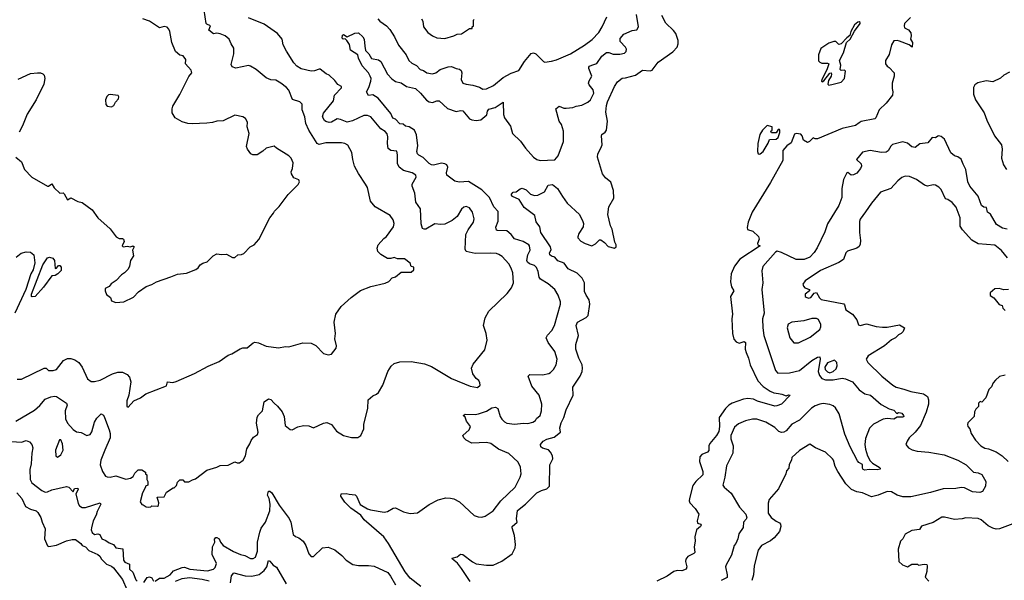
# Model space of a CAD drawing. Extents: x 1771496 to 1971148, y 471553 to 643630.
# Tile 60 of 256: x 1853818 to 1862589, y 478036 to 483029. Entities that reach past the tile are written whole.
import ezdxf

# ---------------------------------------------------------------- set-up
doc = ezdxf.new("R2010")
doc.units = 0

msp = doc.modelspace()

# ---------------------------------------------------------------- linework, layer by layer
at = {"layer": '0CON10XD'}
for points in [[(1853795, 479828.8), (1853835, 479828.8), (1854035, 479926.9), (1854055, 479926.5), (1854075, 479905.8), (1854085, 479903.3), (1854116.3, 479903.7), (1854145, 479913.1), (1854210, 479995), (1854245, 480010.6), (1854275, 480010.6), (1854310.3, 480000.3), (1854345, 479975.8), (1854375.5, 479935), (1854421.1, 479831.1), (1854455, 479806.9), (1854485, 479805.5), (1854535, 479820), (1854643.8, 479875), (1854691.2, 479888.8), (1854735, 479889.1), (1854775, 479870.6), (1854796.9, 479845), (1854806.9, 479805), (1854790, 479685), (1854773.6, 479633.6), (1854772.5, 479585), (1854785, 479577.5), (1854833.9, 479636.1), (1854895, 479661.2), (1854942.3, 479697.7), (1855125, 479767.5), (1855136.2, 479803.8), (1855181.5, 479798.5), (1855212.1, 479807.9), (1855375, 479879.4), (1855496.7, 479943.3), (1855594.2, 479985.8), (1855675, 480040), (1855707.7, 480052.3), (1855782.3, 480097.7), (1855805, 480106.7), (1855845, 480107.5), (1855899.3, 480150.7), (1855914.1, 480155.9), (1855945, 480152), (1856015, 480120), (1856125, 480108), (1856185, 480118.8), (1856215, 480116.2), (1856339.3, 480150.7), (1856415, 480146.7), (1856456.4, 480126.4), (1856525, 480056.7), (1856565, 480043.3), (1856595, 480050), (1856636.1, 480103.9), (1856640, 480125), (1856626.4, 480186.4), (1856630, 480235), (1856618, 480335), (1856635, 480406.7), (1856682, 480475), (1856770, 480555), (1856855, 480615.8), (1856945.8, 480654.2), (1857075, 480682.5), (1857105, 480697.5), (1857135, 480730), (1857165, 480740), (1857215, 480780), (1857305, 480780), (1857328.3, 480801.7), (1857330, 480825), (1857305, 480830), (1857295, 480860), (1857245, 480900), (1857185, 480900), (1857155, 480910), (1857125, 480902.5), (1857093.6, 480903.6), (1857035, 480936.7), (1857007.5, 480965), (1857003, 480993), (1857011.2, 481025), (1857060.5, 481079.5), (1857085, 481097.5), (1857146.7, 481185), (1857153.3, 481215), (1857145.9, 481245.9), (1857117.5, 481285), (1856985, 481362), (1856942.9, 481412.9), (1856915, 481533.3), (1856900, 481565), (1856835, 481658.8), (1856802, 481725), (1856784.4, 481784.4), (1856775.7, 481845.7), (1856740.5, 481910.5), (1856715.8, 481925.8), (1856685, 481932), (1856598, 481932), (1856545, 481932.1), (1856485, 481916.7), (1856467.6, 481927.6), (1856394.5, 482045), (1856367.5, 482105), (1856358.5, 482165), (1856335.5, 482225), (1856335, 482277.5), (1856315, 482296), (1856248.3, 482318.3), (1856215, 482400), (1856195, 482423.8), (1856145, 482463.8), (1856098.8, 482488.8), (1856055, 482494.3), (1856015, 482510), (1855924.4, 482585), (1855875, 482616.2), (1855855, 482619.5), (1855745, 482597.8), (1855709.5, 482609.5), (1855701.1, 482631.1), (1855725.6, 482725), (1855725.5, 482775), (1855700.6, 482815), (1855685, 482856.7), (1855647.5, 482885), (1855605, 482903.1), (1855575, 482908.5), (1855545, 482903.3), (1855502.5, 482935), (1855516.7, 482975), (1855485, 482987.5), (1855480, 482995), (1855462.2, 483115)], [(1857391.2, 477981.2), (1857295, 478056.2), (1857252.4, 478112.4), (1857104.2, 478364.2), (1857061.2, 478425), (1856886.2, 478576.2), (1856855.8, 478615.8), (1856768.3, 478678.3), (1856715, 478733.3), (1856680, 478785), (1856683, 478807), (1856725, 478810), (1856752.7, 478802.7), (1856807.3, 478797.3), (1856819.2, 478785), (1856850.6, 478710.6), (1856915, 478673.8), (1856944.3, 478664.3), (1857065, 478643.1), (1857095, 478648.6), (1857145, 478678.6), (1857165, 478682), (1857235.6, 478645.6), (1857295, 478630.8), (1857361.7, 478638.3), (1857465, 478711.1), (1857546, 478754), (1857615, 478770), (1857655, 478768.9), (1857685, 478761.5), (1857735.8, 478735), (1857865, 478613.8), (1857901.7, 478601.7), (1857935, 478598.8), (1857965, 478606.7), (1858035, 478655.8), (1858104.7, 478745.3), (1858233.1, 478865), (1858276.7, 478955), (1858284.4, 478985), (1858278.6, 479045), (1858257.6, 479087.6), (1858176.6, 479166.6), (1858084, 479205), (1858015, 479255.6), (1857975, 479262.9), (1857845, 479257.5), (1857795, 479282.9), (1857774, 479305), (1857766.7, 479325), (1857822.5, 479375), (1857834.3, 479405), (1857798.6, 479455), (1857785, 479490), (1857768.8, 479505), (1857785, 479516.7), (1857875, 479514.4), (1857905, 479519.4), (1857975, 479543.8), (1858025, 479572.3), (1858055, 479577.9), (1858078.5, 479565), (1858099.4, 479495), (1858112, 479472), (1858136.4, 479446.4), (1858156.4, 479436.4), (1858225, 479426.5), (1858305, 479436.2), (1858345, 479432.7), (1858390, 479445), (1858411.3, 479458.7), (1858422.1, 479477.9), (1858455.8, 479505), (1858465.6, 479545), (1858470, 479605), (1858444.5, 479684.5), (1858379.4, 479765), (1858346.2, 479855), (1858362.3, 479867.7), (1858475, 479866.9), (1858530.9, 479879.1), (1858545, 479886), (1858572, 479915), (1858598, 479955), (1858605.7, 480005.7), (1858585.8, 480075), (1858526, 480155), (1858508, 480195), (1858519.1, 480220.9), (1858558, 480262), (1858580.6, 480305), (1858636, 480495), (1858636, 480515), (1858614, 480575), (1858585.5, 480625.5), (1858525, 480675.7), (1858457.8, 480717.8), (1858446.7, 480735), (1858437.9, 480785), (1858421.5, 480821.5), (1858405, 480838.9), (1858359.4, 480855), (1858340.7, 480870.7), (1858334.5, 480885), (1858343.5, 480935), (1858365.6, 480975), (1858360.8, 481015), (1858353.8, 481025), (1858303.3, 481055), (1858225, 481076.8), (1858195, 481116.7), (1858158.2, 481148.2), (1858075, 481150.6), (1858065, 481155.7), (1858059.1, 481180.9), (1858080.9, 481235), (1858079.6, 481319.6), (1858042.8, 481362.8), (1858003.2, 481445), (1857934.6, 481515), (1857815, 481586.7), (1857731.5, 481581.5), (1857695, 481590), (1857623.5, 481645), (1857619.6, 481665), (1857631.1, 481715), (1857624, 481735), (1857605, 481745.6), (1857575, 481750), (1857505, 481734.5), (1857485, 481735.5), (1857465, 481747.8), (1857411.4, 481801.4), (1857372.2, 481822.2), (1857360.9, 481835), (1857355.3, 481855), (1857366, 481906), (1857352.8, 482002.8), (1857334, 482045), (1857286.2, 482075), (1857255, 482081.9), (1857235, 482098.5), (1857205, 482101.9), (1857165, 482142.5), (1857141.2, 482151.2), (1857123.6, 482193.6), (1857011.4, 482331.4), (1856965, 482358.8), (1856925, 482354), (1856907.5, 482385), (1856929.2, 482425), (1856947.5, 482482.5), (1856948.1, 482505), (1856940, 482525), (1856924.3, 482555), (1856868.1, 482618.1), (1856835.8, 482685), (1856830.8, 482715), (1856766.1, 482756.1), (1856756.9, 482806.9), (1856733.6, 482843.6), (1856717, 482857), (1856700, 482855), (1856690, 482865), (1856695, 482890), (1856703.3, 482896.7), (1856735, 482876.7), (1856805, 482908.9), (1856835, 482910.8), (1856875, 482876), (1856887.5, 482855), (1856892.9, 482792.9), (1856899.2, 482755), (1856927.5, 482725), (1856952.8, 482682.8), (1857015, 482670), (1857036.2, 482656.2), (1857093.9, 482543.9), (1857131.7, 482501.7), (1857165, 482477.8), (1857215, 482466.2), (1857265, 482435.3), (1857343.1, 482415), (1857389.4, 482375), (1857442.8, 482312.8), (1857465, 482297.1), (1857495, 482291.1), (1857535, 482306.5), (1857555, 482306.5), (1857628.9, 482238.9), (1857705, 482211.1), (1857745, 482221.4), (1857765, 482218.1), (1857826, 482146), (1857846, 482136), (1857885, 482131.3), (1857925, 482136.9), (1857978.2, 482181.8), (1857985.4, 482215), (1857996.7, 482233.3), (1858053.5, 482246.5), (1858123.6, 482293.6), (1858126.7, 482185), (1858138.1, 482155), (1858189.5, 482079.5), (1858206.9, 482015), (1858278.1, 481948.1), (1858322.9, 481885), (1858393.8, 481805), (1858424.5, 481784.5), (1858454.4, 481774.4), (1858585, 481781.2), (1858613.3, 481815), (1858662.5, 481945), (1858663.3, 481965), (1858661.2, 482035), (1858643.8, 482095), (1858624.2, 482125), (1858593.3, 482235), (1858625, 482260), (1858665, 482242), (1858685, 482242), (1858745, 482245.8), (1858775, 482259.2), (1858825, 482266.2), (1858878.8, 482295), (1858902, 482315), (1858931.8, 482375), (1858925.4, 482405), (1858889.9, 482449.9), (1858884.7, 482465), (1858889.6, 482485), (1858913.1, 482525), (1858886.5, 482595), (1858887.8, 482605), (1858895, 482615.5), (1858914.2, 482624.2), (1858960.5, 482639.5), (1859004.5, 482705), (1859045, 482735.5), (1859065, 482738.1), (1859105, 482723.1), (1859165, 482721.9), (1859205, 482731.9), (1859221.4, 482745), (1859222.9, 482765), (1859214, 482785), (1859165.7, 482835), (1859168.3, 482861.7), (1859200.3, 482899.7), (1859275, 482931.2), (1859315, 482938.8), (1859330, 482965), (1859313.3, 483075)], [(1857755, 478142.9), (1857719.1, 478189.1), (1857672.5, 478225), (1857670, 478235), (1857715, 478246), (1857745, 478269.2), (1857765, 478266.9), (1857850.9, 478200.9), (1857885, 478183.5), (1857975, 478171.2), (1858035, 478171.1), (1858112, 478208), (1858205, 478272.9), (1858233.1, 478325), (1858234.4, 478355), (1858226.3, 478436.3), (1858204, 478505), (1858206.2, 478515), (1858248, 478555), (1858243.1, 478585), (1858253, 478657), (1858325, 478713.1), (1858425.8, 478815), (1858465, 478836.9), (1858515, 478850.8), (1858537.1, 478875), (1858540.5, 479065), (1858567.9, 479117.9), (1858564.3, 479145), (1858547.6, 479177.6), (1858527.3, 479197.3), (1858475, 479214.5), (1858460, 479225), (1858458, 479245), (1858482, 479275), (1858515, 479292.2), (1858578.3, 479311.7), (1858634, 479355), (1858630.5, 479395), (1858641.2, 479438.8), (1858666.2, 479485), (1858685.6, 479555), (1858748, 479685), (1858744.2, 479755), (1858811.9, 479855), (1858828.9, 479895), (1858832.5, 479925), (1858827.5, 479955), (1858798.2, 480015), (1858772.5, 480095), (1858771.9, 480135), (1858797.1, 480215), (1858774.2, 480305), (1858786.7, 480335), (1858865, 480376), (1858882.5, 480395), (1858898.2, 480495), (1858890.4, 480535), (1858864.7, 480574.7), (1858848, 480608), (1858849.2, 480685), (1858828, 480727.9), (1858785, 480770.5), (1858705, 480810), (1858669.2, 480859.2), (1858611.8, 480881.8), (1858585, 480913.3), (1858553.9, 480923.9), (1858540.8, 480935), (1858538.3, 480951.7), (1858551.7, 480978.3), (1858545.6, 481005), (1858461.4, 481135), (1858451.2, 481185), (1858419.5, 481229.5), (1858407.5, 481285), (1858310.8, 481355), (1858267.7, 481427.7), (1858207.5, 481455), (1858200, 481465), (1858200, 481475), (1858215, 481492.5), (1858240, 481495), (1858275, 481523.3), (1858295, 481527.5), (1858330, 481515), (1858367.5, 481475), (1858404.4, 481464.4), (1858433.6, 481466.4), (1858494, 481495), (1858524.2, 481555.8), (1858565, 481561.2), (1858608.8, 481525), (1858654, 481454), (1858694.3, 481394.3), (1858805, 481293.8), (1858835, 481232.5), (1858841.2, 481215), (1858836, 481185), (1858800, 481125), (1858790, 481095), (1858790, 481085), (1858815.8, 481055.8), (1858854.5, 481034.5), (1858915, 481016), (1858948.3, 481031.7), (1858983, 481067), (1858995, 481067.5), (1859025.9, 481045.9), (1859059.3, 481009.3), (1859115, 480993.3), (1859130, 481005), (1859130, 481025), (1859118.8, 481048.8), (1859095, 481162.5), (1859082, 481192), (1859056.5, 481295), (1859065, 481363.3), (1859109.4, 481440.6), (1859108.4, 481508.4), (1859085, 481582.5), (1859035, 481621.4), (1859009.5, 481655), (1858965.6, 481805.6), (1858966.7, 481835), (1858995.3, 481884.7), (1859005.5, 481915), (1859000.8, 481995), (1859004.4, 482005.6), (1859034.3, 482025.7), (1859044.2, 482045), (1859054.4, 482125), (1859039.5, 482205), (1859043.8, 482265), (1859052.9, 482297.1), (1859115, 482432.5), (1859144.2, 482475.8), (1859185, 482508), (1859215, 482510.8), (1859304.3, 482535.7), (1859365, 482578.8), (1859435, 482573.8), (1859451.2, 482578.8), (1859505, 482649.4), (1859635, 482742.2), (1859675.5, 482785), (1859683.8, 482815), (1859683.3, 482843.3), (1859662.7, 482905), (1859642.9, 482932.9), (1859575, 482998.1), (1859538.8, 483065)], [(1853783.3, 481805), (1853835, 481762.5), (1853862.5, 481695), (1853926.4, 481626.4), (1854065, 481546.7), (1854075, 481546.7), (1854105, 481567.5), (1854125, 481532.5), (1854175, 481483.8), (1854205, 481486.2), (1854215, 481478.8), (1854245, 481423.8), (1854275, 481441.2), (1854335, 481410), (1854375, 481401.2), (1854463.8, 481335), (1854513.3, 481265), (1854625, 481166.7), (1854676.7, 481095), (1854705, 481078.8), (1854735, 481080), (1854742.5, 481075), (1854750, 481055), (1854732.5, 481015), (1854740, 481005), (1854775, 481012.5), (1854805, 481007.5), (1854825, 481016.2), (1854836.7, 481005), (1854823.3, 480976.7), (1854832.5, 480925), (1854806.4, 480883.6), (1854796.7, 480835), (1854783.6, 480806.4), (1854752.5, 480775), (1854725, 480757.5), (1854677.5, 480705), (1854633.6, 480676.4), (1854615, 480652.5), (1854580, 480635), (1854580, 480615), (1854593, 480583), (1854626.1, 480556.1), (1854637.5, 480525), (1854675, 480510), (1854745, 480517.5), (1854830.7, 480559.3), (1854876.1, 480603.9), (1854946, 480654), (1854995, 480670), (1855037.5, 480695), (1855165, 480737.5), (1855225, 480762), (1855305, 480772), (1855385.9, 480804.1), (1855409.5, 480820.5), (1855425, 480846.7), (1855448.3, 480861.7), (1855487.3, 480872.7), (1855541.2, 480925), (1855575, 480943.3), (1855615, 480937.5), (1855661.7, 480941.7), (1855715, 480910), (1855735, 480912.5), (1855760, 480935), (1855795, 480937.5), (1855815, 480947.5), (1855872.5, 481005), (1855907.5, 481025), (1855949.3, 481070.7), (1856045.9, 481264.1), (1856080, 481305), (1856088.8, 481325), (1856130, 481365), (1856208.3, 481471.7), (1856297.7, 481562.3), (1856310, 481585), (1856303.6, 481603.6), (1856260.5, 481620.5), (1856238.8, 481655), (1856236.7, 481675), (1856248.8, 481705), (1856253.8, 481755), (1856236.2, 481795), (1856216.2, 481815), (1856105.8, 481885.8), (1856085, 481902.5), (1856015, 481883.3), (1855985, 481856.7), (1855935, 481826.7), (1855895, 481826.7), (1855877.5, 481835), (1855846.4, 481876.4), (1855839.3, 481899.3), (1855861.2, 482015), (1855843.9, 482073.9), (1855846.2, 482115), (1855829.3, 482149.3), (1855805, 482163.3), (1855735, 482178), (1855631.7, 482128.3), (1855575.6, 482124.4), (1855535, 482112.2), (1855485, 482106.9), (1855355, 482102.5), (1855315, 482104.2), (1855265, 482120), (1855203.7, 482153.7), (1855177.9, 482197.9), (1855175.7, 482235), (1855182.4, 482257.6), (1855246.1, 482363.9), (1855325, 482523.8), (1855352.9, 482555), (1855345, 482578), (1855296, 482635), (1855298.8, 482675), (1855275, 482706.7), (1855245, 482713.3), (1855206, 482745), (1855174.4, 482824.4), (1855156, 482925), (1855148, 482945), (1855131.7, 482961.7), (1855105, 482969.2), (1855065, 482956.2), (1854975, 483016.2), (1854915, 483036.2)], [(1857960.3, 480089.7), (1857982, 480175), (1857974.1, 480234.1), (1857950, 480305), (1857963.8, 480375), (1857997.3, 480432.7), (1858159.7, 480590.3), (1858198.3, 480641.7), (1858215.8, 480685), (1858211.4, 480775), (1858197.2, 480817.2), (1858175, 480854), (1858115, 480918.8), (1858086.8, 480936.8), (1858065, 480945.7), (1858015, 480950.8), (1857875, 480946.4), (1857794, 480965), (1857786.9, 480985), (1857793.5, 481115), (1857812.7, 481157.3), (1857860, 481225), (1857865.6, 481255), (1857852, 481315), (1857825, 481353.3), (1857795.9, 481365.9), (1857775, 481360), (1857755, 481340), (1857715.7, 481275), (1857670.8, 481239.2), (1857605, 481208.9), (1857565.6, 481205.6), (1857515, 481210.8), (1857435, 481164.2), (1857422.3, 481162.3), (1857405, 481170), (1857395, 481210), (1857387.3, 481345), (1857346.4, 481405), (1857338, 481485), (1857314.4, 481545), (1857315.6, 481565), (1857350.8, 481625), (1857348, 481645), (1857315.4, 481665.4), (1857236.3, 481686.3), (1857199.5, 481715), (1857182.7, 481747.3), (1857184.5, 481825), (1857177.6, 481857.6), (1857123, 481863), (1857101.3, 481881.3), (1857093.8, 481925), (1857096.9, 481985), (1857091.9, 482011.9), (1857072.9, 482032.9), (1857035, 482057.8), (1856945, 482163.1), (1856915, 482176.4), (1856885, 482174.5), (1856781.7, 482128.3), (1856735, 482116.9), (1856675, 482140.4), (1856645.5, 482144.5), (1856595, 482115.6), (1856575.6, 482114.4), (1856545, 482122.5), (1856532.1, 482132.1), (1856516.9, 482165), (1856523.9, 482196.1), (1856613.5, 482305), (1856621.9, 482358.1), (1856685, 482422.5), (1856686.2, 482435), (1856653, 482453), (1856625, 482488), (1856575, 482533.3), (1856547.1, 482547.1), (1856495, 482586.9), (1856485, 482589.2), (1856445, 482574.3), (1856415, 482571.4), (1856325, 482591.5), (1856286.9, 482615), (1856260.5, 482645), (1856195, 482748.8), (1856164, 482805), (1856156.1, 482856.1), (1856115.7, 482905.7), (1855995, 482988.8), (1855855.7, 483045.7)], [(1857007.9, 483037.9), (1857025.7, 483015.7), (1857086.2, 482975), (1857115, 482941.2), (1857156.4, 482876.4), (1857192.8, 482802.8), (1857260.8, 482715), (1857284, 482665), (1857310.3, 482640.3), (1857351.7, 482621.7), (1857385, 482585.7), (1857415.4, 482575.4), (1857445, 482554.4), (1857495, 482547.1), (1857525, 482556.9), (1857565, 482585.6), (1857635, 482608.6), (1857665, 482612.5), (1857705, 482594.4), (1857735, 482588.8), (1857750, 482575), (1857756.7, 482555), (1857749.2, 482495), (1857766, 482465), (1857795, 482453.5), (1857855, 482445.5), (1857915, 482426.9), (1857945, 482410.8), (1857975, 482414.4), (1858038.1, 482441.9), (1858125, 482514.5), (1858195, 482551.8), (1858264.4, 482575.6), (1858315, 482657.5), (1858375, 482727.5), (1858395, 482734), (1858415, 482726), (1858483.8, 482655), (1858495, 482650), (1858555, 482658), (1858598.8, 482671.2), (1858724.5, 482725.5), (1858849.1, 482800.9), (1858917.4, 482852.6), (1858976.7, 482915), (1859006, 482964), (1859047.5, 483055)], [(1857396.8, 483036.8), (1857408.5, 483015), (1857415.7, 482965), (1857453.6, 482913.6), (1857494.6, 482884.6), (1857535, 482867.1), (1857605, 482860.8), (1857685, 482884), (1857715, 482898.8), (1857755, 482903.8), (1857825, 482950), (1857848.3, 482951.7), (1857850, 482965), (1857860, 482975), (1857860, 483025), (1857865, 483030)], [(1861752.3, 483047.7), (1861698.8, 482995), (1861696.2, 482975), (1861700, 482955), (1861735, 482937.5), (1861755, 482912.5), (1861759.2, 482885), (1861754.2, 482854.2), (1861770, 482825), (1861767.5, 482785), (1861740, 482805), (1861655, 482838.8), (1861635, 482843.8), (1861605, 482840), (1861583.8, 482805), (1861561.7, 482718.3), (1861530, 482665), (1861531.2, 482635), (1861543.9, 482613.9), (1861563, 482603), (1861606.4, 482556.4), (1861607.5, 482525), (1861590, 482465), (1861590, 482415), (1861596.7, 482385), (1861593.6, 482356.4), (1861537.5, 482285), (1861475, 482227.5), (1861445, 482153.8), (1861434.1, 482145.9), (1861315, 482121.2), (1861295, 482110), (1861263.9, 482086.1), (1861145, 482060), (1860925, 481967.5), (1860905, 481967.5), (1860885, 481977.5), (1860853.3, 481945), (1860835, 481936.2), (1860798.8, 481955), (1860789.2, 481995), (1860775, 482010.8), (1860735, 482016), (1860720, 482010), (1860688.9, 481931.1), (1860652.5, 481905), (1860616.7, 481865), (1860616.9, 481775), (1860505, 481578.5), (1860343.7, 481315), (1860307.5, 481225), (1860297.3, 481177.3), (1860300.4, 481160.4), (1860348.8, 481145), (1860398.1, 481098.1), (1860404, 481075), (1860388.8, 481035), (1860392.5, 481025), (1860412.5, 481015), (1860233.1, 480895), (1860186.5, 480835), (1860155.6, 480765), (1860150.6, 480695), (1860159.7, 480649.7), (1860178.6, 480615), (1860149.5, 480565), (1860166.5, 480405), (1860162.1, 480365), (1860168.5, 480235), (1860180.8, 480185), (1860200.9, 480160.9), (1860228.3, 480148.3), (1860271.7, 480161.7), (1860284.2, 480154.2), (1860280.6, 480095), (1860288.1, 480065), (1860310, 480015), (1860325.6, 479955), (1860392.1, 479812.1), (1860441.2, 479761.2), (1860502.2, 479722.2), (1860536.7, 479706.7), (1860578.7, 479698.7), (1860607.5, 479695), (1860645, 479680), (1860665, 479687.1), (1860682.5, 479685), (1860605, 479604), (1860561.2, 479588.8), (1860545, 479588.6), (1860390.5, 479630.4), (1860355, 479648.9), (1860305, 479655.6), (1860265, 479648.1), (1860165, 479614.2), (1860135, 479595.7), (1860105.6, 479565), (1860050, 479485), (1860052.8, 479405), (1860045, 479362), (1860026.1, 479325), (1859966.2, 479255), (1859957.9, 479235), (1859958, 479192), (1859945, 479178.9), (1859895, 479157.8), (1859876.9, 479135), (1859874.4, 479095), (1859902.2, 479005), (1859903.1, 478975), (1859840.8, 478915), (1859815, 478881.2), (1859784.4, 478765), (1859781.4, 478745), (1859787.6, 478727.6), (1859835.6, 478675.6), (1859866.2, 478625), (1859853.9, 478566.1), (1859856.4, 478546.4), (1859885, 478536.2), (1859887, 478527), (1859883.3, 478515), (1859847.5, 478485), (1859831.2, 478425), (1859836, 478385), (1859825.8, 478335), (1859831.2, 478285), (1859823.3, 478275), (1859770.7, 478249.3), (1859751.9, 478225), (1859747.5, 478205), (1859762, 478155), (1859754.1, 478135.9), (1859715, 478122), (1859675, 478124.3), (1859645, 478115.7), (1859585, 478072.5), (1859495, 478028)], [(1861025, 482446.7), (1861065, 482453.8), (1861135, 482472), (1861165.6, 482504.4), (1861175, 482570), (1861165, 482580), (1861136.4, 482576.4), (1861126.7, 482585), (1861131.4, 482625), (1861122, 482665), (1861157.1, 482732.9), (1861182.9, 482827.1), (1861215.8, 482855), (1861254.4, 482925.6), (1861304, 482995), (1861303.8, 483005), (1861295, 483010.8), (1861285, 483007.8), (1861255, 482984.4), (1861222.7, 482925), (1861212.2, 482887.8), (1861185, 482868.6), (1861136.6, 482813.4), (1861115, 482808.8), (1861087.5, 482835), (1861070, 482835), (1861025, 482818.8), (1860955, 482772.5), (1860934, 482715), (1860935, 482662.5), (1860945, 482650), (1860962.9, 482642.9), (1861015, 482642.5), (1861026.7, 482635), (1861008.2, 482581.8), (1860961.9, 482495), (1860960.6, 482480.6), (1860965, 482474.2), (1860982, 482485), (1861035, 482553.8), (1861045, 482556.7), (1861050, 482545), (1861047.5, 482525), (1861024, 482486), (1861016.7, 482455), (1861025, 482446.7)], [(1853805, 482500.5), (1853915, 482548.5), (1853976.8, 482556.8), (1854005, 482555.7), (1854025, 482547.5), (1854036.5, 482535), (1854043.5, 482505), (1854032.2, 482455), (1853963.8, 482316.2), (1853885, 482186), (1853844.2, 482085), (1853813.4, 482026.6)], [(1862635, 482560.6), (1862584.6, 482535.4), (1862555, 482506.9), (1862485.4, 482474.6), (1862427, 482483), (1862353.4, 482466.6), (1862325, 482448), (1862314.3, 482425), (1862315.6, 482365), (1862331.1, 482315), (1862408.3, 482198.3), (1862431.8, 482135), (1862500.9, 481995), (1862563.5, 481915), (1862569.5, 481875), (1862562.1, 481795), (1862581.1, 481735), (1862606.7, 481695)], [(1854635, 482254), (1854655.9, 482264.1), (1854671.2, 482295), (1854698.8, 482325), (1854700.7, 482340.7), (1854695, 482352.5), (1854625, 482362.5), (1854610.7, 482359.3), (1854594.4, 482345), (1854583.3, 482315), (1854584.4, 482274.4), (1854598.1, 482258.1), (1854635, 482254)], [(1860405, 481830), (1860415, 481834.2), (1860439.4, 481855), (1860485, 481930), (1860497.5, 481962.5), (1860555, 481964), (1860575, 481980), (1860588.8, 482025), (1860590, 482045), (1860585, 482050), (1860575, 482050), (1860555, 482022.5), (1860515, 482020), (1860510, 482035), (1860520, 482045), (1860520, 482075), (1860475, 482087.5), (1860434.2, 482045.8), (1860412, 482005), (1860394, 481925), (1860391.2, 481855), (1860397.5, 481835), (1860405, 481830)], [(1862615, 481164.2), (1862573.3, 481173.3), (1862518, 481205), (1862466.9, 481296.9), (1862440, 481315), (1862430, 481355), (1862405, 481360), (1862385, 481373.8), (1862356.2, 481456.2), (1862280.8, 481545), (1862264.7, 481585), (1862246.2, 481696.2), (1862220.8, 481740.8), (1862205, 481785.7), (1862175, 481806.7), (1862145, 481817.3), (1862111.9, 481841.9), (1862055, 481966.2), (1862025, 481988), (1862005, 481993.3), (1861995, 481992.5), (1861975, 481976.7), (1861945, 481980), (1861907.6, 481932.4), (1861835, 481921.9), (1861795, 481889.4), (1861765, 481895.5), (1861725, 481930.6), (1861685, 481940), (1861592.6, 481917.4), (1861577.4, 481902.6), (1861555, 481862), (1861535, 481848.1), (1861495, 481847.1), (1861395, 481863.3), (1861325, 481848.6), (1861272.5, 481785), (1861313.3, 481745), (1861316.8, 481725), (1861308.5, 481705), (1861275, 481662.2), (1861245, 481646.5), (1861224.7, 481644.7), (1861195, 481668.6), (1861185, 481665.7), (1861155, 481605.8), (1861141.8, 481525), (1861142.1, 481445), (1861114.6, 481375.4), (1861015, 481212.3), (1860988.9, 481141.1), (1860922, 480998), (1860895.1, 480954.9), (1860857.3, 480915), (1860805, 480892.1), (1860735, 480894), (1860605, 480956.8), (1860565, 480966.5), (1860550.9, 480959.1), (1860438.7, 480831.3), (1860427.6, 480792.4), (1860436.8, 480685), (1860430.2, 480625), (1860449.2, 480415), (1860434.4, 480365), (1860436.5, 480285), (1860447.5, 480215), (1860475, 480126.7), (1860551.8, 479905), (1860571.1, 479881.1), (1860675, 479883.6), (1860764.6, 479905.4), (1860875, 479993.3), (1860925, 480023.3), (1860945, 480026.2), (1860949.2, 480005), (1860929.2, 479895), (1860941.3, 479861.3), (1860962.2, 479835), (1860995, 479823), (1861065, 479820.5), (1861145, 479837.9), (1861175, 479831.8), (1861235, 479803.1), (1861295, 479731.4), (1861345, 479697.5), (1861395.3, 479685.4), (1861491.9, 479601.9), (1861563.5, 479563.5), (1861605, 479550.8), (1861632.5, 479522.5), (1861645, 479530), (1861665, 479528.8), (1861676.7, 479525), (1861691.2, 479505), (1861693.3, 479495), (1861685, 479488.8), (1861635, 479490), (1861605, 479470), (1861545, 479476.5), (1861509.7, 479470.3), (1861423.8, 479426.2), (1861387.7, 479392.3), (1861351.1, 479298.9), (1861346.6, 479246.6), (1861353.4, 479203.4), (1861370, 479145), (1861395, 479100), (1861415, 479079.2), (1861473.3, 479045), (1861482.5, 479035), (1861482.5, 479025), (1861455, 479019.2), (1861385, 479022.9), (1861345, 479017.8), (1861332.6, 479022.6), (1861324.4, 479035), (1861325, 479066.2), (1861293.3, 479085), (1861280.3, 479100.3), (1861215, 479226.2), (1861168.7, 479338.7), (1861118.3, 479518.3), (1861085, 479572.9), (1861065, 479591.4), (1861035, 479602.9), (1860975, 479609.5), (1860945.4, 479604.6), (1860905, 479590), (1860871.3, 479568.7), (1860765, 479462.7), (1860695, 479426.5), (1860645, 479367.8), (1860625, 479356.1), (1860605, 479353.9), (1860581.2, 479361.2), (1860545, 479398.6), (1860465, 479445.6), (1860385, 479472.3), (1860345, 479471.5), (1860282.4, 479457.6), (1860219.5, 479430.5), (1860185, 479400), (1860152.5, 479325), (1860153.1, 479295), (1860174.4, 479235), (1860171.7, 479168.3), (1860114.3, 479055), (1860099.5, 478955), (1860081.4, 478885), (1860094.5, 478864.5), (1860155, 478812), (1860228.5, 478688.5), (1860286.4, 478626.4), (1860296.4, 478593.6), (1860290.5, 478579.5), (1860266, 478555), (1860262.1, 478507.9), (1860225, 478449.2), (1860214.5, 478405), (1860197.3, 478365), (1860181.2, 478345), (1860158.7, 478261.3), (1860110.5, 478175), (1860106.5, 478155), (1860121.1, 478085), (1860119.5, 478060.5), (1860066, 478034)], [(1862618.4, 480908.4), (1862565, 480973.1), (1862505, 481020), (1862355, 481033.8), (1862300, 481065), (1862215, 481156.2), (1862195, 481190), (1862195.6, 481265), (1862158.3, 481358.3), (1862125, 481400), (1862085, 481426.7), (1862065, 481432.5), (1862025, 481518), (1862005, 481537.5), (1861975, 481553.8), (1861955, 481556.7), (1861905, 481546.7), (1861876.4, 481556.4), (1861807.5, 481605), (1861745, 481632.5), (1861705, 481635.8), (1861675, 481623.8), (1861640, 481595), (1861577.5, 481525), (1861485, 481493.8), (1861404.4, 481395.6), (1861352.3, 481317.7), (1861305, 481253.3), (1861297.3, 481232.7), (1861299.7, 481135), (1861308.8, 481061.2), (1861305, 481030), (1861295, 481010), (1861276.4, 480993.6), (1861191.2, 480968.8), (1861178.3, 480951.7), (1861155, 480892.5), (1861113.9, 480866.1), (1860950, 480795), (1860815.7, 480704.3), (1860794.3, 480675), (1860800, 480655), (1860812.1, 480642.1), (1860852.5, 480625), (1860852.5, 480615), (1860815, 480583.3), (1860814.4, 480565), (1860825, 480557.1), (1860845, 480550), (1860865, 480554.2), (1860895, 480592.5), (1860915, 480600), (1860942.1, 480552.1), (1860958.3, 480538.3), (1861157.7, 480497.7), (1861165, 480490), (1861176.4, 480446.4), (1861235, 480407.5), (1861273.8, 480355), (1861291.1, 480311.1), (1861305, 480305.7), (1861359.6, 480319.6), (1861446.2, 480296.2), (1861505, 480289.4), (1861545, 480290), (1861655, 480312.5), (1861700, 480285), (1861687, 480253), (1861670, 480235), (1861645, 480222.5), (1861620, 480195), (1861583.1, 480176.9), (1861520, 480125), (1861376.7, 480035), (1861356.7, 480005), (1861374, 479975), (1861498, 479855), (1861595, 479772.9), (1861625, 479755.8), (1861695, 479740), (1861755, 479716.9), (1861868.3, 479698.3), (1861904.4, 479674.4), (1861911.9, 479645), (1861912.2, 479605), (1861893.5, 479535), (1861842.1, 479415), (1861795, 479354.5), (1861742.5, 479305), (1861722, 479275), (1861712, 479245), (1861733.8, 479215), (1861767.6, 479197.6), (1861812.7, 479187.3), (1861915, 479178.5), (1862054.3, 479154.3), (1862175, 479105.6), (1862250, 479065), (1862315, 478998.8), (1862355, 478994), (1862387.6, 478977.6), (1862424, 478915), (1862420.8, 478875), (1862395, 478827.5), (1862372, 478818), (1862305, 478824.4), (1862235, 478859.2), (1862205, 478862.5), (1862156.6, 478853.4), (1862045, 478850.4), (1861932.6, 478817.4), (1861755, 478780), (1861685, 478780.6)], [(1853788, 480915), (1853830.4, 480949.6), (1853875, 480961.1), (1853915, 480960), (1853945, 480934.2), (1853952.7, 480865), (1853937.7, 480802.3), (1853918.3, 480765), (1853873.8, 480626.2), (1853775, 480416.7)], [(1853930.7, 480560.7), (1853924.6, 480565), (1853924.2, 480585), (1854025, 480846), (1854065, 480908.2), (1854085, 480914.3), (1854115, 480906), (1854129.2, 480885), (1854133.8, 480813.8), (1854145, 480817.5), (1854165, 480838.8), (1854175, 480838.8), (1854188, 480825), (1854188, 480795), (1854158.8, 480765), (1854135, 480752), (1854105, 480747.5), (1854031.7, 480648.3), (1853955, 480563.9), (1853930.7, 480560.7)], [(1862625, 480626.2), (1862585, 480623.8), (1862543.6, 480636.4), (1862505, 480632.5), (1862462.5, 480595), (1862463.6, 480573.6), (1862495, 480552.5), (1862543.6, 480493.6), (1862570, 480485), (1862575, 480460), (1862595, 480440)], [(1860715, 480151.2), (1860755, 480152.5), (1860859.5, 480200.5), (1860945, 480270.8), (1860954.4, 480295), (1860953.5, 480315), (1860935, 480358.1), (1860915, 480368.5), (1860875, 480366.9), (1860801.7, 480348.2), (1860695.4, 480334.6), (1860662.2, 480317.8), (1860655.7, 480285), (1860679.2, 480195), (1860715, 480151.2)], [(1853784, 479455), (1853949.1, 479550.9), (1853996.6, 479593.4), (1854045, 479648.6), (1854095, 479670.8), (1854127.3, 479677.3), (1854145, 479673.3), (1854235, 479613.3), (1854241.4, 479595), (1854224.4, 479545), (1854225.6, 479475), (1854245.5, 479435.5), (1854295, 479378), (1854325, 479360), (1854365, 479353.8), (1854415, 479325.8), (1854445, 479335.7), (1854460.8, 479359.2), (1854483.3, 479445), (1854505, 479480.8), (1854545, 479520), (1854565, 479506.7), (1854575, 479486.7), (1854615.4, 479375.4), (1854623.6, 479343.6), (1854623.5, 479305), (1854575.3, 479194.7), (1854542.5, 479105), (1854534.5, 479065), (1854555, 479006.7), (1854582.7, 478962.7), (1854596.4, 478956.4), (1854625, 478956.2), (1854676.1, 478966.1), (1854765, 478937.5), (1854805, 478946.7), (1854828.3, 478961.7), (1854845, 478990), (1854875, 479020), (1854905, 479020), (1854938.3, 478998.3), (1854940, 478985), (1854950, 478975), (1854950, 478935), (1854960, 478915), (1854960, 478885), (1854940, 478875), (1854940, 478865), (1854913.3, 478815), (1854890, 478735), (1854905, 478710), (1854918.3, 478708.3), (1854945, 478690), (1854965, 478687.5), (1854985, 478690), (1854995, 478700), (1855045, 478697.5), (1855055, 478702.5), (1855056.7, 478725), (1855042.5, 478777.5), (1855105, 478780), (1855125, 478820), (1855185, 478860), (1855195, 478860), (1855215, 478880), (1855225, 478910), (1855245, 478930), (1855271.7, 478931.7), (1855285, 478912.5), (1855325, 478912.5), (1855358.3, 478931.7), (1855385, 478940), (1855485, 479017.5), (1855575, 479042.5), (1855605, 479060), (1855675, 479062.5), (1855735, 479092.5), (1855755, 479082.5), (1855775, 479082.5), (1855807.5, 479105), (1855830, 479145), (1855842.3, 479207.7), (1855869.1, 479250.9), (1855879.7, 479280.3), (1855899.8, 479310.2), (1855937.1, 479335), (1855941.4, 479355), (1855927.3, 479435), (1855935, 479490), (1855945, 479510.8), (1855981.1, 479545), (1855996, 479625), (1856035, 479652.5), (1856055, 479647.5), (1856083.6, 479613.6), (1856115, 479588.1), (1856156, 479536), (1856172.7, 479495), (1856183.8, 479415), (1856228.3, 479378.3), (1856245, 479377.5), (1856295, 479402.5), (1856345, 479413.8), (1856395, 479413.3), (1856435, 479393.8), (1856524.3, 479435.7), (1856555, 479440.8), (1856594.3, 479424.3), (1856640, 479365), (1856703, 479327), (1856775, 479306.7), (1856831.7, 479308.3), (1856857.5, 479325), (1856882.5, 479385), (1856883.9, 479426.1), (1856920, 479565), (1856923.3, 479645), (1856965, 479680), (1856996.1, 479693.9), (1857015, 479710), (1857053.3, 479775), (1857098.8, 479895), (1857127.7, 479942.3), (1857155, 479966.7), (1857205, 479981.2), (1857305, 479986.2), (1857425, 479963.8), (1857485, 479940), (1857665, 479833.8), (1857830, 479765), (1857895, 479753.3), (1857920, 479775), (1857917.5, 479795), (1857907.5, 479815), (1857885, 479832.5), (1857853.3, 479875), (1857843.8, 479925), (1857857.7, 479962.3), (1857960.3, 480089.7)], [(1861035, 479885.3), (1861065, 479894.7), (1861089.9, 479920.1), (1861100.3, 479945), (1861097, 479977), (1861075, 479997.3), (1861015, 479973.2), (1860989.8, 479935), (1860993.7, 479913.7), (1861015, 479891.6), (1861035, 479885.3)], [(1862597, 479863), (1862545, 479852.5), (1862510.7, 479819.3), (1862490, 479795), (1862475, 479760), (1862450, 479735), (1862425, 479660), (1862388.3, 479621.7), (1862375, 479627.5), (1862360, 479615), (1862360, 479585), (1862335, 479560), (1862323, 479537), (1862320, 479495), (1862265, 479440), (1862260, 479425), (1862263.3, 479405), (1862282.5, 479385), (1862294.3, 479344.3), (1862333.3, 479285), (1862380, 479235), (1862415, 479213.8), (1862447.3, 479207.3), (1862515, 479180), (1862568.8, 479145), (1862623.1, 479093.1)], [(1853745, 479272.8), (1853835, 479266.4), (1853875, 479281.1), (1853905, 479270.8), (1853927.5, 479245), (1853935.7, 479215), (1853925, 479170), (1853919.4, 479075), (1853908, 479022), (1853911.9, 478935), (1853925, 478905.5), (1854015, 478834.7), (1854045, 478821.8), (1854065, 478824.6), (1854105, 478843.3), (1854235, 478871.2), (1854255.8, 478865.8), (1854295, 478823.3), (1854306.1, 478853.9), (1854335, 478856), (1854339.2, 478845), (1854318, 478805), (1854339.5, 478719.5), (1854350.5, 478700.5), (1854375, 478684.5), (1854405, 478683.6), (1854535.9, 478725.9), (1854540, 478715), (1854508.5, 478648.5), (1854498.4, 478615), (1854472.5, 478565), (1854457.2, 478505), (1854455.4, 478485), (1854462.8, 478462.8), (1854485, 478444.7), (1854515, 478449.2), (1854530.8, 478445), (1854548.8, 478405), (1854585, 478392), (1854615, 478369.1), (1854654.3, 478355), (1854675, 478324.6), (1854737.2, 478317.2), (1854742.2, 478215), (1854755, 478199.2), (1854795, 478178.8), (1854796.9, 478135), (1854825, 478107.8), (1854851.7, 478041.7), (1854865, 478028.5)], [(1854155, 479133.3), (1854186.2, 479155), (1854204.2, 479195), (1854200.3, 479250.3), (1854185, 479286.7), (1854173.9, 479286.1), (1854137.5, 479195), (1854138.8, 479145), (1854155, 479133.3)], [(1861685, 478780.6), (1861633.4, 478793.4), (1861585, 478824), (1861545, 478827.5), (1861465.5, 478794.5), (1861405, 478780), (1861325, 478814.5), (1861275, 478825.6), (1861226.2, 478845), (1861178, 478895), (1861105.4, 479005.4), (1861081.3, 479051.3), (1861067.1, 479105), (1861057.6, 479117.6), (1860995, 479177.5), (1860906.7, 479215), (1860855, 479249.2), (1860765, 479193.3), (1860695, 479130), (1860692.5, 479105), (1860673, 479067), (1860670, 479035), (1860649.3, 479010.7), (1860642.5, 478985), (1860578.3, 478851.7), (1860493.3, 478755), (1860486.4, 478723.6), (1860486.2, 478635), (1860512, 478595), (1860555, 478562), (1860587.3, 478547.3), (1860595.8, 478535.8), (1860597.5, 478515), (1860585, 478470), (1860538, 478415), (1860505, 478388), (1860424.4, 478345.6), (1860395, 478303.8), (1860359.4, 478165), (1860354.5, 478085), (1860338.9, 478035)], [(1853793.1, 478815), (1853837.1, 478765), (1853870.6, 478695), (1853915, 478668.5), (1853964.5, 478654.5), (1853980.6, 478640.6), (1854007.5, 478595), (1854017.8, 478555), (1854044.2, 478495), (1854040, 478405), (1854065, 478344), (1854077.5, 478337.5), (1854145, 478348.6), (1854235, 478387.1), (1854285, 478400), (1854315, 478400), (1854363.3, 478365), (1854375.4, 478345.4), (1854405, 478333.3), (1854435, 478300.9), (1854515.8, 478265), (1854531.3, 478251.3), (1854545.7, 478225), (1854590.9, 478180.9), (1854635, 478162.1), (1854655, 478146.1), (1854735, 478042.5), (1854773.2, 477953.2)], [(1855025, 478027.5), (1855065, 478054.7), (1855105.5, 478055), (1855157.5, 478085), (1855189.6, 478120.4), (1855265, 478151.9), (1855285, 478152.2), (1855335, 478137), (1855492, 478122), (1855545.6, 478135), (1855558.8, 478151.2), (1855570.7, 478185), (1855531.4, 478265), (1855537, 478335), (1855555.7, 478375), (1855555, 478402.5), (1855565, 478416.2), (1855575, 478418.8), (1855594, 478405), (1855607.8, 478375), (1855631.9, 478345), (1855722.2, 478292.2), (1855785, 478266.5), (1855825, 478257.1), (1855875, 478229.3), (1855899.2, 478230.8), (1855917.3, 478242.7), (1855936.9, 478295), (1855935.8, 478375), (1855957.8, 478465), (1855970.4, 478499.6), (1856007.5, 478555), (1856045.7, 478655), (1856049.5, 478715), (1856039.6, 478765), (1856026.9, 478795), (1856035, 478830), (1856045, 478831.2), (1856065, 478815.8), (1856128.1, 478705), (1856217.3, 478587.3), (1856232.9, 478555), (1856252.9, 478442.9), (1856275, 478426), (1856306.2, 478415), (1856344.5, 478384.5), (1856367.5, 478345), (1856393.2, 478273.2), (1856415, 478248.8), (1856435, 478247.5), (1856515.8, 478324.2), (1856565, 478331.4), (1856626.3, 478306.3), (1856687, 478257), (1856726, 478215), (1856785, 478176.9), (1856835, 478168.2), (1856925, 478169.2), (1856975, 478162.7), (1857096, 478105), (1857122.6, 478072.6), (1857167.1, 477995)], [(1862665, 478540), (1862545, 478495.5), (1862515, 478490.6), (1862485, 478499.4), (1862445, 478521.9), (1862383.6, 478573.6), (1862355, 478586.9), (1862245, 478591.5), (1862212.5, 478585), (1862145, 478576.5), (1862055, 478598.6), (1862032.1, 478597.9), (1861955, 478551.2), (1861851.7, 478518.3), (1861832.5, 478487.5), (1861765, 478480.8), (1861705, 478446.7), (1861683.6, 478406.4), (1861663.3, 478385), (1861642.5, 478315), (1861650, 478205), (1861683, 478173), (1861725, 478157.5), (1861765, 478180), (1861815, 478180), (1861825, 478170), (1861875, 478180), (1861898.3, 478178.3), (1861902.5, 478165), (1861897.5, 478115), (1861882.5, 478065), (1861915, 478030)], [(1855695.5, 478014.5), (1855705, 478076.7), (1855725, 478104), (1855826.2, 478076.2), (1855885, 478073.8), (1855950.8, 478089.2), (1855996.9, 478123.1), (1856020.8, 478155), (1856035, 478212.5), (1856047.7, 478207.7), (1856075, 478172.5), (1856105, 478153.3), (1856190.8, 478005)], [(1854925, 478016), (1854955, 478060), (1854975, 478067.3), (1854995, 478057.1), (1855010.2, 478030.2)], [(1857831.8, 478025), (1857755, 478142.9)], [(1855205, 478027.4), (1855266.4, 478053.6), (1855332, 478062.1), (1855445, 478046.6), (1855505, 478031.1)]]:
    msp.add_lwpolyline(points, dxfattribs=at)

doc.saveas('drawing.dxf')
